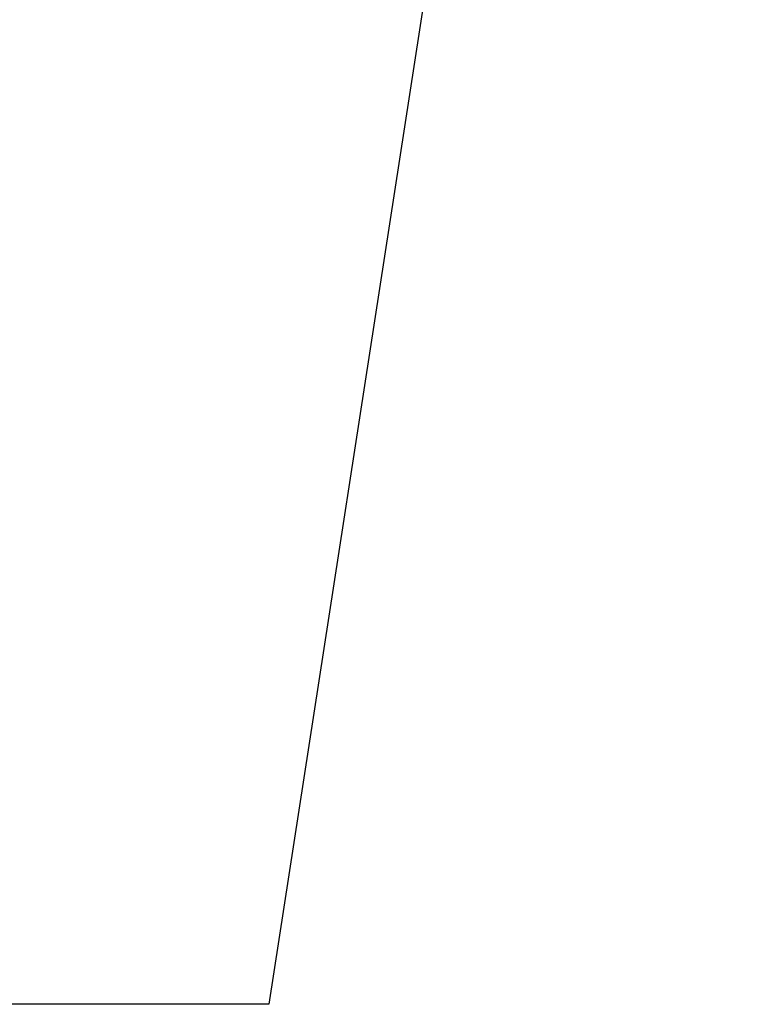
# Model space of a CAD drawing. Header units: millimetres. Extents: x 0 to 1071, y 0 to 742.
# Tile 108 of 130: x 721 to 738, y 458 to 481. Entities that reach past the tile are written whole.
import ezdxf

# ---------------------------------------------------------------- set-up
doc = ezdxf.new("R2010")
doc.units = ezdxf.units.MM
doc.header["$LTSCALE"] = 0.454724
doc.layers.add('NoLayerName_001', color=7, linetype='Continuous')
doc.styles.get("Standard").update_dxf_attribs({"font": 'txt', "bigfont": 'extfont2'})
doc.dimstyles.get("Standard").update_dxf_attribs({"dimtxt": 2.5, "dimasz": 2.5, "dimexe": 1, "dimexo": 1, "dimtad": 1, "dimdec": 3, "dimzin": 0, "dimdsep": 46, "dimtxsty": 'Standard', "dimcen": 2.5, "dimadec": 3, "dimazin": 0, "dimtfac": 0.75, "dimtdec": 3, "dimtmove": 0, "dimatfit": 3, "dimfxl": 1, "dimarcsym": 0})

# ---------------------------------------------------------------- blocks, each defined once
blk = doc.blocks.new('_OPEN30')
at = {"color": 0, "linetype": 'ByBlock', "lineweight": -2}
for p, q in [((-1, 0.267949), (0, 0)), ((0, 0), (-1, -0.267949)), ((0, 0), (-1, 0))]:
    blk.add_line(p, q, dxfattribs=at)
blk = doc.blocks.new('*D100')
at = {"layer": 'Defpoints', "color": 0}
for p in [(730.703, 573.839), (802.703, 477.839)]:
    blk.add_point(p, dxfattribs=at)
at = {"layer": 'NoLayerName_001', "color": 0, "linetype": 'Continuous', "lineweight": 13}
blk.add_line((732.953, 570.839), (800.453, 480.839), dxfattribs=at)
at = {"layer": 'NoLayerName_001', "color": 0, "lineweight": 13, "xscale": 3.75, "yscale": 3.75, "zscale": 3.75}
for p, rotation in [((730.703, 573.839), 126.8698976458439), ((802.703, 477.839), 306.8698976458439)]:
    blk.add_blockref('_OPEN30', p, dxfattribs=dict(at, rotation=rotation))
at = {"layer": 'NoLayerName_001', "color": 0, "lineweight": 13, "insert": (752.211, 556.62), "char_height": 8.75, "attachment_point": 5, "rotation": 306.8699}
blk.add_mtext('\\W0.8000;%%c120', dxfattribs=at)

msp = doc.modelspace()

# ---------------------------------------------------------------- dimensions: what is measured, and where the dimension line sits
at = {"layer": 'NoLayerName_001', "color": 3, "linetype": 'Continuous', "lineweight": 13}
dim = msp.add_diameter_dim_2p(p1=(802.703257, 477.839453), p2=(730.703257, 573.839453), text='\\W0.8000;<>', dimstyle='Standard', override={"dimtxt": 8.75, "dimasz": 3.75, "dimexe": 2.5, "dimexo": 2.5, "dimgap": 2.5, "dimzin": 8, "dimblk": 'OPEN30', "dimclrd": 0, "dimclre": 0, "dimclrt": 0, "dimtp": 0, "dimtm": 0, "dimatfit": 2, "dimlwd": 13, "dimlwe": 13}, dxfattribs=at)
dim.commit()
dim.dimension.update_dxf_attribs({"geometry": '*D100', "text_midpoint": (746.711343, 552.495339), "dimtype": 163})

# ---------------------------------------------------------------- leaders
at = {"layer": 'NoLayerName_001', "color": 3, "linetype": 'Continuous', "lineweight": 13, "annotation_type": 0, "has_hookline": 1, "hookline_direction": 1, "text_width": 28.33475}
msp.add_leader([(731.347918, 487.184114), (726.875, 458.214453), (723.125, 458.214453)], dimstyle='Standard', override={"dimtxt": 8.75, "dimasz": 3.75, "dimldrblk": 'OPEN30'}, dxfattribs=at)

doc.saveas('drawing.dxf')
